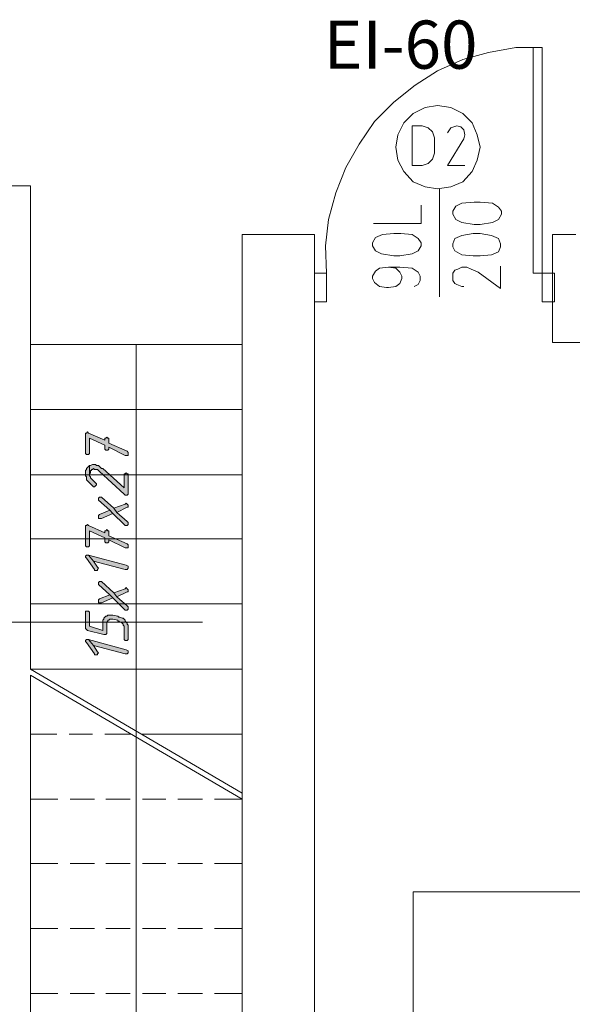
# Model space of a CAD drawing. Header units: inches. Extents: x 1504 to 12593, y -807 to 3183.
# Tile 58 of 256: x 3967 to 4196, y -52 to 357. Entities that reach past the tile are written whole.
import ezdxf

# ---------------------------------------------------------------- set-up
doc = ezdxf.new("R2010")
doc.units = ezdxf.units.IN
doc.header["$MEASUREMENT"] = 0
for name, color, linetype in [('at_Entity', 7, 'Continuous'), ('at_Rect', 7, 'Continuous'), ('at_Solid', 7, 'Continuous')]:
    doc.layers.add(name, color=color, linetype=linetype)

msp = doc.modelspace()

# ---------------------------------------------------------------- hatches: boundary and pattern name
at = {"layer": 'at_Solid', "lineweight": 15}
for points in [[(3993.92, 184.75), (3993.92, 177.15), (3994.34, 176.73), (3995.18, 176.73), (3995.61, 177.15), (3995.61, 183.49), (4001.95, 180.53), (4001.95, 178.84), (4002.37, 178.42), (4003.21, 178.42), (4003.64, 178.84), (4003.64, 179.68), (4010.39, 176.31), (4011.66, 176.31), (4011.66, 177.57), (4011.23, 178), (4003.64, 181.37), (4003.64, 183.49), (4003.21, 183.49), (4002.79, 183.91), (4002.37, 183.49), (4001.95, 183.49), (4001.95, 182.64), (3995.18, 185.6), (3994.77, 186.02), (3994.34, 185.6), (3993.92, 185.6)], [(3993.92, 168.7), (3993.92, 167.86), (3994.34, 167.44), (3994.34, 166.16), (3994.77, 165.75), (3995.18, 165.32), (3995.61, 164.9), (3996.03, 164.48), (3996.45, 164.06), (3996.87, 163.63), (3997.3, 163.21), (3997.72, 163.21), (3998.14, 163.63), (3998.56, 164.06), (3998.56, 164.48), (3998.14, 164.9), (3997.72, 165.32), (3997.3, 165.75), (3996.87, 166.16), (3996.45, 166.59), (3996.03, 167.01), (3996.03, 167.44), (3995.61, 167.86), (3995.61, 172.08), (3995.18, 171.66), (3994.77, 171.24), (3994.34, 170.81), (3994.34, 170.39), (3993.92, 169.97), (3993.92, 169.55)], [(3995.61, 172.08), (3995.61, 168.28), (3995.61, 168.7), (3996.03, 169.12), (3996.03, 169.97), (3996.45, 169.97), (3996.45, 170.39), (3996.87, 170.39), (3997.3, 170.81), (3997.72, 170.39), (3998.99, 170.39), (3999.41, 169.97), (3999.83, 169.55), (4009.97, 160.26), (4010.39, 159.83), (4011.23, 159.83), (4011.66, 160.26), (4011.66, 168.7), (4011.23, 168.7), (4010.82, 169.12), (4010.39, 168.7), (4009.97, 168.7), (4009.97, 162.79), (4001.1, 170.81), (4000.67, 170.81), (4000.25, 171.24), (3999.83, 171.66), (3999.41, 172.08), (3998.56, 172.08), (3998.14, 172.5), (3996.87, 172.5), (3996.03, 172.08)], [(3999.41, 158.14), (3999.41, 157.72), (4004.05, 153.5), (4005.32, 152.23), (4009.97, 147.58), (4010.39, 147.16), (4011.23, 147.16), (4011.66, 147.58), (4011.66, 148.42), (4011.23, 148.85), (4007.01, 152.65), (4005.74, 154.34), (4000.67, 158.99), (3999.83, 158.99), (3999.41, 158.56)], [(4005.74, 154.34), (4007.01, 152.65), (4011.23, 154.76), (4011.66, 154.76), (4011.66, 155.6), (4011.23, 156.03), (4010.82, 156.45), (4010.39, 156.03)], [(3999.41, 150.96), (3999.41, 150.11), (4000.67, 150.11), (4005.32, 152.23), (4004.05, 153.5), (3999.83, 151.81), (3999.41, 151.38)], [(3993.92, 146.32), (3993.92, 138.71), (3994.34, 138.29), (3995.18, 138.29), (3995.61, 138.71), (3995.61, 145.05), (4001.95, 142.09), (4001.95, 140.4), (4002.37, 139.98), (4003.21, 139.98), (4003.64, 140.4), (4003.64, 141.24), (4010.39, 137.86), (4011.66, 137.86), (4011.66, 139.14), (4011.23, 139.55), (4003.64, 142.94), (4003.64, 145.05), (4003.21, 145.05), (4002.79, 145.47), (4002.37, 145.05), (4001.95, 145.05), (4001.95, 144.2), (3995.18, 147.16), (3994.77, 147.58), (3994.34, 147.16), (3993.92, 147.16)], [(3993.92, 134.06), (3994.34, 133.64), (3997.72, 128.99), (3997.72, 128.58), (3998.99, 128.58), (3998.99, 128.99), (3999.41, 129.42), (3998.99, 129.84), (3997.3, 132.37), (3995.18, 134.91), (3994.34, 134.91), (3993.92, 134.49)], [(3995.18, 134.91), (3997.3, 132.37), (4010.39, 128.99), (4011.23, 128.99), (4011.66, 129.42), (4011.66, 129.84), (4011.66, 130.26), (4010.82, 130.68)], [(3999.41, 123.08), (3999.41, 122.66), (4004.05, 118.44), (4005.32, 117.17), (4009.97, 112.52), (4010.39, 112.1), (4011.23, 112.1), (4011.66, 112.52), (4011.66, 113.37), (4011.23, 113.79), (4007.01, 117.59), (4005.74, 119.28), (4000.67, 123.93), (3999.83, 123.93), (3999.41, 123.5)], [(4005.74, 119.28), (4007.01, 117.59), (4011.23, 119.71), (4011.66, 119.71), (4011.66, 120.55), (4011.23, 120.97), (4010.82, 121.4), (4010.39, 120.97)], [(3999.41, 115.9), (3999.41, 115.06), (4000.67, 115.06), (4005.32, 117.17), (4004.05, 118.44), (3999.83, 116.75), (3999.41, 116.32)], [(3993.92, 110.83), (3993.92, 104.5), (3994.34, 104.07), (3994.77, 103.66), (4001.52, 101.96), (4002.37, 101.96), (4002.79, 102.38), (4002.79, 106.19), (4002.79, 107.03), (4003.21, 107.45), (4003.21, 107.88), (4003.64, 107.88), (4004.05, 108.3), (4005.32, 108.3), (4007.43, 107.88), (4007.43, 107.45), (4007.86, 107.45), (4008.28, 107.03), (4008.7, 107.03), (4009.13, 106.61), (4009.55, 106.19), (4009.55, 105.76), (4009.97, 105.34), (4009.97, 99.85), (4010.39, 99.43), (4011.23, 99.43), (4011.66, 99.85), (4011.66, 103.66), (4011.66, 105.76), (4011.23, 106.19), (4011.23, 106.61), (4010.82, 107.03), (4010.39, 107.45), (4010.39, 107.88), (4009.97, 108.3), (4009.55, 108.72), (4009.13, 108.72), (4008.28, 109.14), (4007.86, 109.14), (4007.43, 109.57), (4005.32, 109.99), (4003.21, 109.99), (4002.79, 109.57), (4002.37, 109.57), (4001.95, 109.14), (4001.52, 108.72), (4001.52, 108.3), (4001.1, 107.88), (4001.1, 103.66), (3995.61, 105.34), (3995.61, 111.25), (3995.18, 111.68), (3993.92, 111.68)], [(3993.92, 99.01), (3994.34, 98.58), (3997.72, 93.94), (3997.72, 93.51), (3998.99, 93.51), (3998.99, 93.94), (3999.41, 94.36), (3998.99, 94.78), (3997.3, 97.32), (3995.18, 99.85), (3994.34, 99.85), (3993.92, 99.43)], [(3995.18, 99.85), (3997.3, 97.32), (4010.39, 93.94), (4011.23, 93.94), (4011.66, 94.36), (4011.66, 94.78), (4011.66, 95.2), (4010.82, 95.63)]]:
    msp.add_hatch(color=7, dxfattribs=at).paths.add_polyline_path(points)

# ---------------------------------------------------------------- linework, layer by layer
at = {"layer": 'at_Entity', "color": 7, "lineweight": 15}
for p, q in [((4150.63, 340.62), (4161.19, 343.57)), ((4161.19, 343.57), (4172.59, 345.69)), ((4172.59, 345.69), (4183.58, 345.69)), ((4140.07, 335.97), (4150.63, 340.62)), ((4130.78, 330.06), (4140.07, 335.97)), ((4121.9, 322.88), (4130.78, 330.06)), ((4113.88, 314.86), (4121.9, 322.88)), ((4135, 320.76), (4129.93, 318.23)), ((4140.07, 321.61), (4135, 320.76)), ((4145.56, 320.76), (4140.07, 321.61)), ((4150.63, 318.23), (4145.56, 320.76)), ((4107.55, 305.56), (4113.88, 314.86)), ((4129.93, 318.23), (4126.13, 314.43)), ((4154.43, 314.43), (4150.63, 318.23)), ((4126.13, 314.43), (4123.6, 309.36)), ((4133.73, 313.16), (4129.51, 313.16)), ((4129.51, 313.16), (4129.51, 296.69)), ((4136.27, 312.32), (4133.73, 313.16)), ((4137.95, 310.63), (4136.27, 312.32)), ((4145.56, 312.32), (4144.29, 310.21)), ((4148.09, 313.16), (4145.56, 312.32)), ((4149.78, 312.74), (4148.09, 313.16)), ((4151.05, 311.47), (4149.78, 312.74)), ((4151.47, 309.36), (4151.05, 311.47)), ((4156.54, 309.36), (4154.43, 314.43)), ((4123.6, 309.36), (4122.75, 304.29)), ((4138.8, 308.09), (4137.95, 310.63)), ((4138.8, 301.76), (4138.8, 308.09)), ((4151.05, 307.67), (4144.29, 296.69)), ((4151.05, 307.67), (4151.47, 309.36)), ((4157.81, 304.29), (4156.54, 309.36)), ((4102.05, 295.84), (4107.55, 305.56)), ((4122.75, 304.29), (4123.6, 298.8)), ((4156.54, 298.8), (4157.81, 304.29)), ((4123.6, 298.8), (4126.13, 294.16)), ((4136.27, 297.53), (4137.95, 299.22)), ((4137.95, 299.22), (4138.8, 301.76)), ((4154.43, 294.16), (4156.54, 298.8)), ((4097.83, 285.28), (4102.05, 295.84)), ((4129.51, 296.69), (4133.73, 296.69)), ((4133.73, 296.69), (4136.27, 297.53)), ((4144.29, 296.69), (4151.47, 296.69)), ((4126.13, 294.16), (4129.93, 289.93)), ((4150.63, 289.93), (4154.43, 294.16)), ((3933.09, 288.24), (3971.11, 288.24)), ((3971.11, 288.24), (3971.11, 267.97)), ((4129.93, 289.93), (4135, 287.82)), ((4135, 287.82), (4140.07, 286.97)), ((4140.07, 286.97), (4145.56, 287.82)), ((4140.91, 242.2), (4140.91, 286.97)), ((4145.56, 287.82), (4150.63, 289.93)), ((4094.87, 274.3), (4097.83, 285.28)), ((4133.31, 272.61), (4133.31, 280.22)), ((4147.67, 279.79), (4146.41, 277.68)), ((4150.21, 281.06), (4147.67, 279.79)), ((4155.28, 281.48), (4150.21, 281.06)), ((4157.81, 281.48), (4155.28, 281.48)), ((4162.88, 281.06), (4157.81, 281.48)), ((4165.41, 279.37), (4162.88, 281.06)), ((4166.68, 277.68), (4165.41, 279.37)), ((4093.6, 263.32), (4094.87, 274.3)), ((4146.41, 277.68), (4146.41, 276.41)), ((4146.41, 276.41), (4147.67, 274.3)), ((4147.67, 274.3), (4150.21, 273.04)), ((4162.88, 273.04), (4165.41, 274.3)), ((4165.41, 274.3), (4166.68, 276.41)), ((4166.68, 276.41), (4166.68, 277.68)), ((4113.46, 272.61), (4133.31, 272.61)), ((4150.21, 273.04), (4155.28, 272.19)), ((4155.28, 272.19), (4157.81, 272.19)), ((4157.81, 272.19), (4162.88, 273.04)), ((3971.11, 267.97), (3971.11, 268.39)), ((3971.11, 267.97), (3971.11, 87.6)), ((4058.97, 267.97), (4088.96, 267.97)), ((4058.97, 267.97), (4058.97, -154.86)), ((4088.96, 267.97), (4088.96, -154.86)), ((4114.3, 266.7), (4113.03, 264.59)), ((4117.26, 267.97), (4114.3, 266.7)), ((4121.9, 268.39), (4117.26, 267.97)), ((4124.86, 268.39), (4121.9, 268.39)), ((4129.51, 267.97), (4124.86, 268.39)), ((4132.04, 266.28), (4129.51, 267.97)), ((4133.31, 264.59), (4132.04, 266.28)), ((4147.25, 266.28), (4146.41, 264.17)), ((4150.21, 267.54), (4147.25, 266.28)), ((4154.85, 268.39), (4150.21, 267.54)), ((4157.81, 268.39), (4154.85, 268.39)), ((4162.46, 267.54), (4157.81, 268.39)), ((4165.41, 266.28), (4162.46, 267.54)), ((4166.26, 264.17), (4165.41, 266.28)), ((4197.51, 267.97), (4187.8, 267.97)), ((4187.8, 267.97), (4187.8, 223.19)), ((4094.03, 251.92), (4093.6, 263.32)), ((4113.03, 264.59), (4113.03, 263.32)), ((4113.03, 263.32), (4114.3, 261.21)), ((4132.04, 261.21), (4133.31, 263.32)), ((4133.31, 263.32), (4133.31, 264.59)), ((4146.41, 264.17), (4146.41, 262.89)), ((4146.41, 262.89), (4147.25, 261.21)), ((4165.41, 260.79), (4166.26, 262.89)), ((4166.26, 262.89), (4166.26, 264.17)), ((4114.3, 261.21), (4116.83, 259.94)), ((4116.83, 259.94), (4121.9, 259.1)), ((4121.9, 259.1), (4124.44, 259.1)), ((4124.44, 259.1), (4129.51, 259.94)), ((4129.51, 259.94), (4132.04, 261.21)), ((4147.25, 261.21), (4150.21, 259.52)), ((4150.21, 259.52), (4154.85, 259.1)), ((4154.85, 259.1), (4157.81, 259.1)), ((4157.81, 259.1), (4162.46, 259.52)), ((4162.46, 259.52), (4165.41, 260.79)), ((4114.3, 252.76), (4115.99, 254.03)), ((4115.99, 254.03), (4119.79, 254.45)), ((4119.79, 254.45), (4122.75, 254.03)), ((4119.79, 254.45), (4124.44, 254.45)), ((4122.75, 254.03), (4124.44, 252.33)), ((4124.44, 254.45), (4129.51, 254.03)), ((4129.51, 254.03), (4132.04, 252.33)), ((4147.25, 253.18), (4148.52, 253.61)), ((4148.52, 253.61), (4150.21, 254.45)), ((4150.21, 254.45), (4152.31, 254.45)), ((4152.31, 254.45), (4154.01, 253.61)), ((4154.01, 253.61), (4156.97, 252.33)), ((4166.26, 245.58), (4166.26, 254.87)), ((4088.96, 240.09), (4088.96, 251.92)), ((4088.96, 251.92), (4094.03, 251.92)), ((4094.03, 251.92), (4094.03, 240.09)), ((4113.03, 250.65), (4114.3, 252.76)), ((4113.03, 249.8), (4113.03, 250.65)), ((4113.88, 248.11), (4113.03, 249.8)), ((4124.44, 252.33), (4125.29, 250.65)), ((4125.29, 249.8), (4124.44, 247.69)), ((4125.29, 250.65), (4125.29, 249.8)), ((4132.04, 252.33), (4132.89, 250.65)), ((4132.89, 250.65), (4132.89, 248.96)), ((4146.41, 251.92), (4147.25, 253.18)), ((4146.41, 248.96), (4146.41, 251.92)), ((4156.97, 252.33), (4166.26, 245.58)), ((4188.64, 251.92), (4183.58, 251.92)), ((4183.58, 251.92), (4183.58, 240.09)), ((4188.64, 240.09), (4188.64, 251.92)), ((4115.99, 246.43), (4113.88, 248.11)), ((4118.95, 246), (4115.99, 246.43)), ((4119.79, 246), (4118.95, 246)), ((4122.75, 246.43), (4119.79, 246)), ((4124.44, 247.69), (4122.75, 246.43)), ((4132.04, 247.27), (4130.35, 246.43)), ((4132.89, 248.96), (4132.04, 247.27)), ((4147.25, 247.69), (4146.41, 248.96)), ((4148.09, 247.27), (4147.25, 247.69)), ((4150.21, 246.43), (4148.09, 247.27)), ((4151.05, 246.43), (4150.21, 246.43)), ((4094.03, 240.09), (4088.96, 240.09)), ((4183.58, 240.09), (4188.64, 240.09)), ((4058.97, 222.35), (3971.11, 222.35)), ((3971.11, 222.35), (3971.11, 87.6)), ((4015.04, 222.35), (4015.04, -154.86)), ((4058.97, 222.35), (4058.97, 36.07)), ((4187.8, 223.19), (4221.59, 223.19)), ((4058.97, 195.31), (3971.11, 195.31)), ((3994.34, 185.6), (3993.92, 185.6)), ((3993.92, 185.6), (3993.92, 184.75)), ((3993.92, 184.75), (3993.92, 177.15)), ((3994.77, 186.02), (3994.34, 185.6)), ((3995.18, 185.6), (3994.77, 186.02)), ((4001.95, 182.64), (3995.18, 185.6)), ((3995.61, 177.15), (3995.61, 183.49)), ((3995.61, 183.49), (4001.95, 180.53)), ((4002.37, 183.49), (4001.95, 183.49)), ((4001.95, 183.49), (4001.95, 182.64)), ((4001.95, 182.64), (4001.95, 182.64)), ((4001.95, 180.53), (4001.95, 178.84)), ((4002.79, 183.91), (4002.37, 183.49)), ((4003.21, 183.49), (4002.79, 183.91)), ((4003.64, 183.49), (4003.21, 183.49)), ((4003.64, 181.37), (4003.64, 183.49)), ((4011.23, 178), (4003.64, 181.37)), ((3993.92, 177.15), (3994.34, 176.73)), ((3994.34, 176.73), (3995.18, 176.73)), ((3995.18, 176.73), (3995.61, 177.15)), ((4001.95, 178.84), (4002.37, 178.42)), ((4002.37, 178.42), (4003.21, 178.42)), ((4003.21, 178.42), (4003.64, 178.84)), ((4003.64, 178.84), (4003.64, 179.68)), ((4003.64, 179.68), (4010.39, 176.31)), ((4010.39, 176.31), (4011.66, 176.31)), ((4011.66, 177.57), (4011.23, 178)), ((4011.66, 176.31), (4011.66, 177.57)), ((3995.61, 172.08), (3995.18, 171.66)), ((3995.61, 172.08), (3995.61, 168.28)), ((3996.03, 172.08), (3995.61, 172.08)), ((3995.61, 167.86), (3995.61, 172.08)), ((3996.87, 172.5), (3996.03, 172.08)), ((3998.14, 172.5), (3996.87, 172.5)), ((3998.56, 172.08), (3998.14, 172.5)), ((3999.41, 172.08), (3998.56, 172.08)), ((3999.83, 171.66), (3999.41, 172.08)), ((4058.97, 168.28), (3971.11, 168.28)), ((3994.34, 170.39), (3993.92, 169.97)), ((3993.92, 169.97), (3993.92, 169.55)), ((3993.92, 169.55), (3993.92, 168.7)), ((3993.92, 168.7), (3993.92, 167.86)), ((3993.92, 167.86), (3994.34, 167.44)), ((3994.77, 171.24), (3994.34, 170.81)), ((3994.34, 170.81), (3994.34, 170.39)), ((3995.18, 171.66), (3994.77, 171.24)), ((3995.61, 168.7), (3996.03, 169.12)), ((3995.61, 168.28), (3995.61, 168.7)), ((3996.03, 167.44), (3995.61, 167.86)), ((3996.03, 169.12), (3996.03, 169.97)), ((3996.03, 169.97), (3996.45, 169.97)), ((3996.45, 169.97), (3996.45, 170.39)), ((3996.45, 170.39), (3996.87, 170.39)), ((3996.87, 170.39), (3997.3, 170.81)), ((3997.3, 170.81), (3997.72, 170.39)), ((3997.72, 170.39), (3998.99, 170.39)), ((3998.99, 170.39), (3999.41, 169.97)), ((3999.41, 169.97), (3999.83, 169.55)), ((4000.25, 171.24), (3999.83, 171.66)), ((3999.83, 169.55), (4009.97, 160.26)), ((4000.67, 170.81), (4000.25, 171.24)), ((4001.1, 170.81), (4000.67, 170.81)), ((4009.97, 162.79), (4001.1, 170.81)), ((4010.39, 168.7), (4009.97, 168.7)), ((4009.97, 168.7), (4009.97, 162.79)), ((4010.82, 169.12), (4010.39, 168.7)), ((4011.23, 168.7), (4010.82, 169.12)), ((4011.66, 168.7), (4011.23, 168.7)), ((4011.66, 160.26), (4011.66, 168.7)), ((3994.34, 167.44), (3994.34, 166.16)), ((3994.34, 166.16), (3994.77, 165.75)), ((3994.77, 165.75), (3994.77, 165.75)), ((3994.77, 165.75), (3995.18, 165.32)), ((3995.18, 165.32), (3995.61, 164.9)), ((3995.61, 164.9), (3996.03, 164.48)), ((3996.03, 167.01), (3996.03, 167.44)), ((3996.45, 166.59), (3996.03, 167.01)), ((3996.03, 164.48), (3996.45, 164.06)), ((3996.87, 166.16), (3996.45, 166.59)), ((3996.45, 164.06), (3996.87, 163.63)), ((3997.3, 165.75), (3996.87, 166.16)), ((3996.87, 166.16), (3996.87, 166.16)), ((3996.87, 163.63), (3996.87, 163.63)), ((3996.87, 163.63), (3997.3, 163.21)), ((3997.72, 165.32), (3997.3, 165.75)), ((3998.14, 164.9), (3997.72, 165.32)), ((3997.72, 163.21), (3998.14, 163.63)), ((3998.56, 164.48), (3998.14, 164.9)), ((3998.14, 163.63), (3998.56, 164.06)), ((3998.14, 163.63), (3998.14, 163.63)), ((3998.56, 164.06), (3998.56, 164.48)), ((3997.3, 163.21), (3997.72, 163.21)), ((4009.97, 160.26), (4010.39, 159.83)), ((4010.39, 159.83), (4011.23, 159.83)), ((4011.23, 159.83), (4011.66, 160.26)), ((3999.83, 158.99), (3999.41, 158.56)), ((3999.41, 158.56), (3999.41, 158.14)), ((3999.41, 158.14), (3999.41, 157.72)), ((3999.41, 157.72), (4004.05, 153.5)), ((4000.67, 158.99), (3999.83, 158.99)), ((4005.74, 154.34), (4000.67, 158.99)), ((4010.39, 156.03), (4005.74, 154.34)), ((4010.82, 156.45), (4010.39, 156.03)), ((4011.23, 156.03), (4010.82, 156.45)), ((4011.66, 155.6), (4011.23, 156.03)), ((4011.66, 154.76), (4011.66, 155.6)), ((3999.83, 151.81), (3999.41, 151.38)), ((3999.41, 151.38), (3999.41, 150.96)), ((4004.05, 153.5), (3999.83, 151.81)), ((4000.67, 150.11), (4005.32, 152.23)), ((4004.05, 153.5), (4005.32, 152.23)), ((4005.32, 152.23), (4004.05, 153.5)), ((4005.32, 152.23), (4009.97, 147.58)), ((4005.74, 154.34), (4007.01, 152.65)), ((4007.01, 152.65), (4005.74, 154.34)), ((4007.01, 152.65), (4011.23, 154.76)), ((4011.23, 148.85), (4007.01, 152.65)), ((4011.23, 154.76), (4011.66, 154.76)), ((3994.34, 147.16), (3993.92, 147.16)), ((3993.92, 147.16), (3993.92, 146.32)), ((3994.77, 147.58), (3994.34, 147.16)), ((3995.18, 147.16), (3994.77, 147.58)), ((4001.95, 144.2), (3995.18, 147.16)), ((3999.41, 150.96), (3999.41, 150.11)), ((3999.41, 150.11), (4000.67, 150.11)), ((4009.97, 147.58), (4010.39, 147.16)), ((4010.39, 147.16), (4011.23, 147.16)), ((4011.66, 148.42), (4011.23, 148.85)), ((4011.23, 147.16), (4011.66, 147.58)), ((4011.66, 147.58), (4011.66, 148.42)), ((3993.92, 146.32), (3993.92, 138.71)), ((3995.61, 138.71), (3995.61, 145.05)), ((3995.61, 145.05), (4001.95, 142.09)), ((4002.37, 145.05), (4001.95, 145.05)), ((4001.95, 145.05), (4001.95, 144.2)), ((4001.95, 144.2), (4001.95, 144.2)), ((4002.79, 145.47), (4002.37, 145.05)), ((4003.21, 145.05), (4002.79, 145.47)), ((4003.64, 145.05), (4003.21, 145.05)), ((4003.64, 142.94), (4003.64, 145.05)), ((4058.97, 141.67), (3971.11, 141.67)), ((4001.95, 142.09), (4001.95, 140.4)), ((4001.95, 140.4), (4002.37, 139.98)), ((4002.37, 139.98), (4003.21, 139.98)), ((4003.21, 139.98), (4003.64, 140.4)), ((4011.23, 139.55), (4003.64, 142.94)), ((4003.64, 140.4), (4003.64, 141.24)), ((4003.64, 141.24), (4010.39, 137.86)), ((4011.66, 139.14), (4011.23, 139.55)), ((4011.66, 137.86), (4011.66, 139.14)), ((3993.92, 138.71), (3994.34, 138.29)), ((3994.34, 134.91), (3993.92, 134.49)), ((3994.34, 138.29), (3995.18, 138.29)), ((3995.18, 134.91), (3994.34, 134.91)), ((3995.18, 138.29), (3995.61, 138.71)), ((3995.18, 134.91), (3997.3, 132.37)), ((4010.82, 130.68), (3995.18, 134.91)), ((3997.3, 132.37), (3995.18, 134.91)), ((4010.39, 137.86), (4011.66, 137.86)), ((3993.92, 134.49), (3993.92, 134.06)), ((3993.92, 134.06), (3993.92, 134.06)), ((3993.92, 134.06), (3994.34, 133.64)), ((3994.34, 133.64), (3997.72, 128.99)), ((3997.3, 132.37), (4010.39, 128.99)), ((3998.99, 129.84), (3997.3, 132.37)), ((3997.72, 128.99), (3997.72, 128.58)), ((3997.72, 128.58), (3998.99, 128.58)), ((3999.41, 129.42), (3998.99, 129.84)), ((3998.99, 128.99), (3999.41, 129.42)), ((3998.99, 128.58), (3998.99, 128.99)), ((3999.41, 129.42), (3999.41, 129.42)), ((4010.39, 128.99), (4011.23, 128.99)), ((4011.66, 130.26), (4010.82, 130.68)), ((4011.23, 128.99), (4011.66, 129.42)), ((4011.66, 129.84), (4011.66, 130.26)), ((4011.66, 129.42), (4011.66, 129.84)), ((3999.83, 123.93), (3999.41, 123.5)), ((3999.41, 123.5), (3999.41, 123.08)), ((3999.41, 123.08), (3999.41, 122.66)), ((3999.41, 122.66), (4004.05, 118.44)), ((4000.67, 123.93), (3999.83, 123.93)), ((4005.74, 119.28), (4000.67, 123.93)), ((4010.39, 120.97), (4005.74, 119.28)), ((4005.74, 119.28), (4007.01, 117.59)), ((4007.01, 117.59), (4005.74, 119.28)), ((4007.01, 117.59), (4011.23, 119.71)), ((4010.82, 121.4), (4010.39, 120.97)), ((4011.23, 120.97), (4010.82, 121.4)), ((4011.66, 120.55), (4011.23, 120.97)), ((4011.23, 119.71), (4011.66, 119.71)), ((4011.66, 119.71), (4011.66, 120.55)), ((4058.97, 114.63), (3971.11, 114.63)), ((3999.83, 116.75), (3999.41, 116.32)), ((3999.41, 116.32), (3999.41, 115.9)), ((3999.41, 115.9), (3999.41, 115.06)), ((3999.41, 115.06), (4000.67, 115.06)), ((4004.05, 118.44), (3999.83, 116.75)), ((4000.67, 115.06), (4005.32, 117.17)), ((4004.05, 118.44), (4005.32, 117.17)), ((4005.32, 117.17), (4004.05, 118.44)), ((4005.32, 117.17), (4009.97, 112.52)), ((4011.23, 113.79), (4007.01, 117.59)), ((3995.18, 111.68), (3993.92, 111.68)), ((3993.92, 111.68), (3993.92, 110.83)), ((3993.92, 110.83), (3993.92, 104.5)), ((3995.61, 111.25), (3995.18, 111.68)), ((3995.61, 105.34), (3995.61, 111.25)), ((4009.97, 112.52), (4010.39, 112.1)), ((4010.39, 112.1), (4011.23, 112.1)), ((4011.66, 113.37), (4011.23, 113.79)), ((4011.23, 112.1), (4011.66, 112.52)), ((4011.66, 112.52), (4011.66, 113.37)), ((3660.21, 107.03), (4042.5, 107.03)), ((4001.52, 108.3), (4001.1, 107.88)), ((4001.1, 107.88), (4001.1, 103.66)), ((4001.95, 109.14), (4001.52, 108.72)), ((4001.52, 108.72), (4001.52, 108.3)), ((4002.37, 109.57), (4001.95, 109.14)), ((4001.95, 109.14), (4001.95, 109.14)), ((4002.79, 109.57), (4002.37, 109.57)), ((4003.21, 109.99), (4002.79, 109.57)), ((4002.79, 107.03), (4003.21, 107.45)), ((4002.79, 106.19), (4002.79, 107.03)), ((4005.32, 109.99), (4003.21, 109.99)), ((4003.21, 107.45), (4003.21, 107.88)), ((4003.21, 107.88), (4003.64, 107.88)), ((4003.64, 107.88), (4004.05, 108.3)), ((4004.05, 108.3), (4005.32, 108.3)), ((4007.43, 109.57), (4005.32, 109.99)), ((4005.32, 108.3), (4007.43, 107.88)), ((4007.86, 109.14), (4007.43, 109.57)), ((4007.43, 107.88), (4007.43, 107.45)), ((4007.43, 107.45), (4007.86, 107.45)), ((4008.28, 109.14), (4007.86, 109.14)), ((4007.86, 107.45), (4008.28, 107.03)), ((4009.13, 108.72), (4008.28, 109.14)), ((4008.28, 107.03), (4008.7, 107.03)), ((4008.7, 107.03), (4009.13, 106.61)), ((4009.55, 108.72), (4009.13, 108.72)), ((4009.13, 106.61), (4009.55, 106.19)), ((4009.97, 108.3), (4009.55, 108.72)), ((4010.39, 107.88), (4009.97, 108.3)), ((4010.39, 107.45), (4010.39, 107.88)), ((4010.82, 107.03), (4010.39, 107.45)), ((4011.23, 106.61), (4010.82, 107.03)), ((4011.23, 106.19), (4011.23, 106.61)), ((4011.23, 106.61), (4011.23, 106.61)), ((3993.92, 104.5), (3993.92, 104.5)), ((3993.92, 104.5), (3994.34, 104.07)), ((3994.34, 104.07), (3994.77, 103.66)), ((3994.77, 103.66), (4001.52, 101.96)), ((4001.1, 103.66), (3995.61, 105.34)), ((4002.37, 101.96), (4002.79, 102.38)), ((4002.79, 102.38), (4002.79, 106.19)), ((4009.55, 106.19), (4009.55, 105.76)), ((4009.55, 105.76), (4009.97, 105.34)), ((4009.97, 105.34), (4009.97, 99.85)), ((4011.66, 105.76), (4011.23, 106.19)), ((4011.66, 103.66), (4011.66, 105.76)), ((4011.66, 99.85), (4011.66, 103.66)), ((3994.34, 99.85), (3993.92, 99.43)), ((3993.92, 99.43), (3993.92, 99.01)), ((3993.92, 99.01), (3993.92, 99.01)), ((3993.92, 99.01), (3994.34, 98.58)), ((3995.18, 99.85), (3994.34, 99.85)), ((3994.34, 98.58), (3997.72, 93.94)), ((3995.18, 99.85), (3997.3, 97.32)), ((4010.82, 95.63), (3995.18, 99.85)), ((3997.3, 97.32), (3995.18, 99.85)), ((4001.52, 101.96), (4002.37, 101.96)), ((4009.97, 99.85), (4010.39, 99.43)), ((4010.39, 99.43), (4011.23, 99.43)), ((4011.23, 99.43), (4011.66, 99.85)), ((3997.3, 97.32), (4010.39, 93.94)), ((3998.99, 94.78), (3997.3, 97.32)), ((3999.41, 94.36), (3998.99, 94.78)), ((3998.99, 93.94), (3999.41, 94.36)), ((3999.41, 94.36), (3999.41, 94.36)), ((4011.66, 95.2), (4010.82, 95.63)), ((4011.23, 93.94), (4011.66, 94.36)), ((4011.66, 94.78), (4011.66, 95.2)), ((4011.66, 94.36), (4011.66, 94.78)), ((3997.72, 93.94), (3997.72, 93.51)), ((3997.72, 93.51), (3998.99, 93.51)), ((3998.99, 93.51), (3998.99, 93.94)), ((4010.39, 93.94), (4011.23, 93.94)), ((4058.97, 87.6), (3971.11, 87.6)), ((3971.11, 87.6), (4058.97, 36.07)), ((3971.11, 85.07), (3971.11, -265.52)), ((3971.11, 85.07), (3971.11, 80)), ((3971.11, 85.07), (4058.97, 33.54)), ((3971.11, 74.93), (3971.11, 64.79)), ((3982.09, 60.56), (3971.11, 60.56)), ((3971.11, 60.15), (3971.11, 50.01)), ((3996.87, 60.56), (3987.16, 60.56)), ((4012.92, 60.56), (4001.95, 60.56)), ((4058.97, 60.56), (4017.15, 60.56)), ((3971.11, 44.94), (3971.11, 35.23)), ((3982.51, 33.54), (3971.11, 33.54)), ((3997.72, 33.54), (3987.58, 33.54)), ((4012.51, 33.54), (4002.37, 33.54)), ((4027.29, 33.54), (4017.57, 33.54)), ((4042.5, 33.54), (4032.35, 33.54)), ((4058.97, 33.54), (4047.56, 33.54)), ((4058.97, 33.54), (4058.97, 24.24)), ((3971.11, 30.16), (3971.11, 20.02)), ((4058.97, 19.17), (4058.97, 9.46)), ((3971.11, 14.95), (3971.11, 5.23)), ((3982.51, 6.92), (3971.11, 6.92)), ((3997.72, 6.92), (3987.58, 6.92)), ((4012.51, 6.92), (4002.37, 6.92)), ((4027.29, 6.92), (4017.57, 6.92)), ((4042.5, 6.92), (4032.35, 6.92)), ((4058.97, 6.92), (4047.56, 6.92)), ((4058.97, 4.39), (4058.97, -5.75)), ((3971.11, 0.16), (3971.11, -9.97)), ((4058.97, -10.82), (4058.97, -20.53)), ((3971.11, -15.04), (3971.11, -24.76)), ((3982.51, -20.11), (3971.11, -20.11)), ((3997.72, -20.11), (3987.58, -20.11)), ((4012.51, -20.11), (4002.37, -20.11)), ((4027.29, -20.11), (4017.57, -20.11)), ((4042.5, -20.11), (4032.35, -20.11)), ((4058.97, -20.11), (4047.56, -20.11)), ((4058.97, -25.6), (4058.97, -35.74)), ((3971.11, -29.83), (3971.11, -39.96)), ((4058.97, -40.81), (4058.97, -50.52)), ((3971.11, -44.61), (3971.11, -54.75)), ((3982.51, -47.14), (3971.11, -47.14)), ((3997.72, -47.14), (3987.58, -47.14)), ((4012.51, -47.14), (4002.37, -47.14)), ((4027.29, -47.14), (4017.57, -47.14)), ((4042.5, -47.14), (4032.35, -47.14)), ((4058.97, -47.14), (4047.56, -47.14))]:
    msp.add_line(p, q, dxfattribs=at)
at = {"layer": 'at_Entity', "color": 3, "lineweight": 15}
for p, q in [((4216.52, -4.9), (4129.93, -4.9)), ((4129.93, -4.9), (4129.93, -217.79))]:
    msp.add_line(p, q, dxfattribs=at)
at = {"layer": 'at_Entity', "color": 30, "lineweight": 15, "true_color": 0xff7e00}
for p, q in [((4129.93, -118.53), (4129.93, -4.9)), ((4129.93, -4.9), (4216.52, -4.9))]:
    msp.add_line(p, q, dxfattribs=at)
at = {"layer": 'at_Rect', "color": 7, "lineweight": 15}
for p, q in [((4179.78, 345.69), (4183.58, 345.69)), ((4179.78, 345.69), (4179.78, 251.92)), ((4183.58, 251.92), (4183.58, 345.69)), ((4183.58, 251.92), (4179.78, 251.92))]:
    msp.add_line(p, q, dxfattribs=at)

# ---------------------------------------------------------------- texts
at = {"insert": (4092.87, 356.83), "char_height": 20, "attachment_point": 1}
msp.add_mtext_dynamic_manual_height_columns('{\\fTimes New Roman|b1|i0|c238|p18;EI-60}', width=165.9546, gutter_width=1, heights=[0], dxfattribs=at)

doc.saveas('drawing.dxf')
